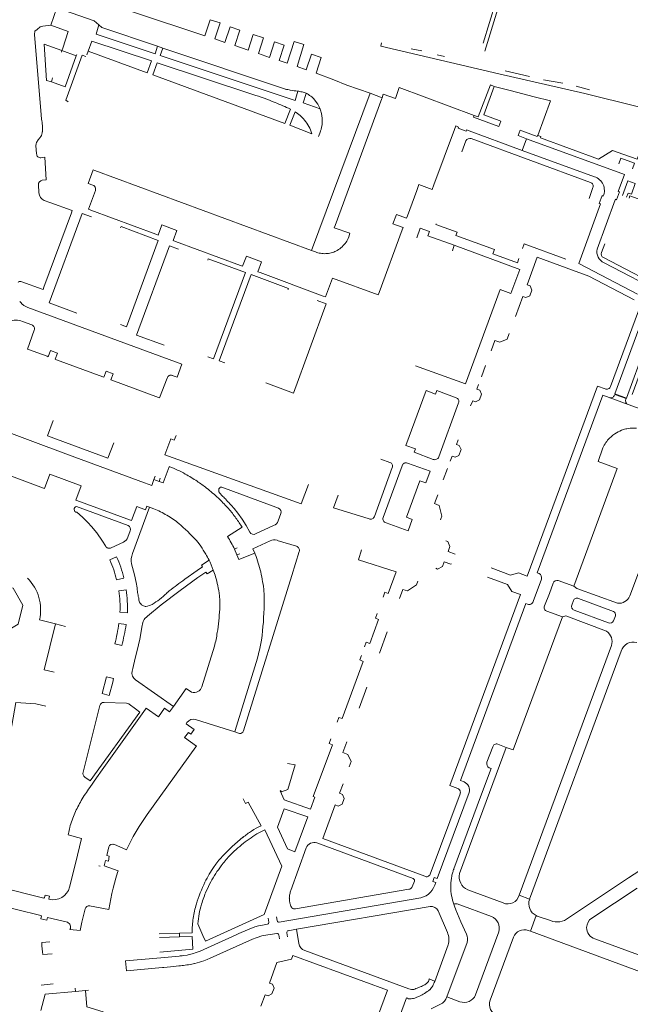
# Model space of a CAD drawing. Extents: x 145000 to 155000, y 457500 to 470000.
# Tile 185 of 256: x 154393 to 154542, y 462103 to 462342. Entities that reach past the tile are written whole.
import ezdxf

# ---------------------------------------------------------------- set-up
doc = ezdxf.new("R2010")
doc.units = 0
doc.header["$LTSCALE"] = 0.2
doc.header["$MEASUREMENT"] = 0
doc.layers.add('kant verharding', color=252, linetype='Continuous', lineweight=0)

msp = doc.modelspace()

# ---------------------------------------------------------------- linework, layer by layer
at = {"layer": 'kant verharding', "lineweight": 0}
for p, q in [((154509.28, 462346.57), (154506.21, 462336.46)), ((154402.51, 462345.12), (154401.05, 462340.91)), ((154506.56, 462334.58), (154509.75, 462344.87)), ((154399.1, 462340.59), (154401.05, 462340.91)), ((154410.12, 462334.55), (154410.99, 462337.01)), ((154399.4, 462336.22), (154403.7, 462334.67)), ((154400, 462327.4), (154399.4, 462336.22)), ((154403.7, 462334.67), (154403.57, 462334.32)), ((154403.91, 462335.29), (154403.7, 462334.67)), ((154403.7, 462334.67), (154407.18, 462333.42)), ((154426.38, 462333.92), (154426.95, 462335.77)), ((154428.26, 462335.28), (154426.95, 462335.77)), ((154428.26, 462335.28), (154427.63, 462333.53)), ((154458.06, 462325.34), (154428.26, 462335.28)), ((154488.69, 462335.14), (154491.23, 462334.59)), ((154407.33, 462333.77), (154407.18, 462333.42)), ((154409.53, 462333.28), (154408.67, 462333.58)), ((154409.8, 462333.65), (154410.12, 462334.55)), ((154494.96, 462333.66), (154496.8, 462333.22)), ((154511.51, 462329.77), (154517.43, 462328.41)), ((154401.15, 462327.07), (154400, 462327.4)), ((154401.45, 462328.07), (154401.15, 462327.07)), ((154520.85, 462327.57), (154525.56, 462326.76)), ((154507.96, 462326.36), (154508.84, 462325.97)), ((154512.74, 462324.97), (154508.84, 462325.97)), ((154528.78, 462326.04), (154532.04, 462325.12)), ((154464.42, 462286.08), (154478.68, 462324.36)), ((154481.55, 462323.01), (154470.18, 462292.18)), ((154478.68, 462324.36), (154481.62, 462323.22)), ((154481.62, 462323.22), (154481.55, 462323.01)), ((154518.58, 462323.47), (154512.74, 462324.97)), ((154522.57, 462322.44), (154518.58, 462323.47)), ((154519.51, 462314.01), (154522.57, 462322.44)), ((154398.72, 462318.01), (154398.64, 462319.05)), ((154499.2, 462315.51), (154494.22, 462302.03)), ((154499.51, 462316.35), (154499.2, 462315.51)), ((154398.36, 462313.44), (154397.96, 462312.97)), ((154398.36, 462313.44), (154398.58, 462313.76)), ((154466.14, 462313.78), (154466.58, 462314.98)), ((154503.3, 462313.27), (154532.31, 462302.64)), ((154515.71, 462310.42), (154516.76, 462313.26)), ((154397.55, 462309.59), (154397.4, 462311.59)), ((154501.02, 462310.05), (154502, 462312.7)), ((154533.26, 462303.99), (154515.71, 462310.42)), ((154411.34, 462305.68), (154411.73, 462305.53)), ((154411.73, 462305.53), (154464.42, 462286.08)), ((154398.12, 462300.07), (154397.99, 462302.08)), ((154532.9, 462301.35), (154531.96, 462298.73)), ((154490.03, 462300.69), (154487.74, 462294.48)), ((154400.75, 462297.76), (154399.4, 462298.26)), ((154533.89, 462286.38), (154538.3, 462298.38)), ((154538.3, 462298.38), (154538.35, 462298.53)), ((154399.32, 462277.11), (154406.01, 462295.19)), ((154426.55, 462290.03), (154410.72, 462295.88)), ((154473.32, 462288.96), (154473.48, 462289.38)), ((154473.48, 462289.38), (154473.74, 462290.24)), ((154486.49, 462291.1), (154480.85, 462275.85)), ((154447.14, 462282.43), (154431.34, 462288.27)), ((154499.14, 462287.32), (154498.69, 462285.95)), ((154534.99, 462285.59), (154535.76, 462287.7)), ((154464.42, 462286.08), (154465.39, 462285.72)), ((154467.29, 462274.98), (154451.92, 462280.68)), ((154543.93, 462271.39), (154537.16, 462252.98)), ((154396.41, 462267.95), (154394.09, 462268.81)), ((154400.13, 462260.32), (154395.6, 462261.98)), ((154413.66, 462255.32), (154402.37, 462259.49)), ((154505.76, 462255.31), (154506.77, 462258.07)), ((154427.21, 462250.29), (154415.88, 462254.5)), ((154460.02, 462251.4), (154453.29, 462253.89)), ((154495.36, 462235.84), (154500.2, 462249.03)), ((154536.83, 462250.3), (154541.49, 462248.57)), ((154541.49, 462248.57), (154559.59, 462241.93)), ((154535.33, 462238.08), (154534.12, 462234.72)), ((154555.48, 462238.65), (154541.87, 462202.04)), ((154381.95, 462234.68), (154399.23, 462228.23)), ((154481.33, 462235.32), (154483.51, 462234.51)), ((154428.36, 462229.55), (154429.83, 462233.48)), ((154484.08, 462233.24), (154479.71, 462221.38)), ((154486.49, 462233.71), (154481.88, 462221.12)), ((154496.49, 462230.24), (154497.5, 462233.01)), ((154426.08, 462230.36), (154426.37, 462231.18)), ((154426.08, 462230.36), (154427.38, 462229.9)), ((154427.64, 462230.68), (154427.38, 462229.9)), ((154427.38, 462229.9), (154428.36, 462229.55)), ((154441.84, 462227.64), (154441.86, 462227.55)), ((154442.19, 462226.93), (154442.62, 462226.44)), ((154442.63, 462228.51), (154456.43, 462223.38)), ((154407.37, 462225.26), (154420.36, 462220.47)), ((154419.81, 462219.15), (154407.25, 462223.79)), ((154408.72, 462221.16), (154407.34, 462222.38)), ((154425.02, 462223.66), (154420.89, 462212.35)), ((154424.39, 462223.88), (154425.02, 462223.66)), ((154426.04, 462223.26), (154425.02, 462223.66)), ((154456.93, 462222.13), (154456.35, 462220.27)), ((154419.72, 462216.3), (154420.34, 462217.84)), ((154448.51, 462219.14), (154449.43, 462217.57)), ((154455.17, 462219.14), (154450.84, 462217.13)), ((154414.33, 462214.2), (154413.61, 462215.37)), ((154415.68, 462213.77), (154418.69, 462215.15)), ((154460.79, 462214.11), (154456.04, 462215.56)), ((154445.7, 462213.4), (154446.36, 462213.74)), ((154445.7, 462213.4), (154446.29, 462212.03)), ((154450.61, 462212.47), (154450.72, 462212.18)), ((154415.36, 462210.79), (154417.02, 462211.55)), ((154439.79, 462210.22), (154439.52, 462210.72)), ((154440.53, 462208.32), (154439.79, 462210.22)), ((154446.98, 462212.32), (154446.29, 462212.03)), ((154436.6, 462208.22), (154433.59, 462206.1)), ((154437.93, 462209.1), (154436.6, 462208.22)), ((154438.75, 462207.84), (154436.76, 462206.49)), ((154417, 462205.96), (154418.77, 462206.4)), ((154520.35, 462206.15), (154518.32, 462200.67)), ((154528.21, 462204.4), (154524.45, 462205.78)), ((154419.31, 462203.55), (154417.53, 462203.31)), ((154485.87, 462201.45), (154486.68, 462203.64)), ((154527.73, 462199.77), (154528.16, 462200.95)), ((154529.37, 462201.4), (154537.89, 462198.24)), ((154417.83, 462198.07), (154419.64, 462197.96)), ((154423.95, 462199.5), (154424.13, 462199.5)), ((154525.45, 462196.94), (154521.66, 462198.32)), ((154536.66, 462195.51), (154528.33, 462198.6)), ((154402.19, 462195.23), (154398.25, 462196.22)), ((154538.37, 462197.22), (154537.9, 462195.96)), ((154404.62, 462194.62), (154402.19, 462195.23)), ((154419.34, 462195.08), (154417.58, 462195.37)), ((154422.69, 462191.54), (154423.26, 462194.83)), ((154480.94, 462188.13), (154482.83, 462193.27)), ((154422.69, 462191.54), (154422.04, 462188.8)), ((154452.23, 462191.31), (154452.39, 462192.43)), ((154416.56, 462190.36), (154418.26, 462189.96)), ((154422.04, 462188.8), (154421.57, 462186.93)), ((154437.76, 462179.94), (154440.81, 462189.83)), ((154537.39, 462189.95), (154514.95, 462129.22)), ((154517.49, 462128.29), (154539.79, 462188.57)), ((154421.57, 462186.93), (154420.94, 462184.42)), ((154420.78, 462183.75), (154420.94, 462184.42)), ((154421.62, 462181.64), (154430.82, 462175.13)), ((154476, 462174.7), (154477.9, 462179.88)), ((154412.94, 462175.37), (154408.9, 462159.18)), ((154413.49, 462159.78), (154424.06, 462174.51)), ((154419.41, 462175.95), (154413.96, 462176.12)), ((154422.64, 462173.77), (154421.58, 462174.58)), ((154429.89, 462173.84), (154430.82, 462175.13)), ((154440.58, 462170.62), (154436.23, 462171.95)), ((154434.12, 462171.27), (154433.91, 462170.9)), ((154445.74, 462169.01), (154440.58, 462170.62)), ((154445.82, 462169.29), (154445.74, 462169.01)), ((154445.74, 462169.01), (154446.88, 462168.61)), ((154472.98, 462166.52), (154472.04, 462163.97)), ((154500.45, 462134.52), (154511.81, 462165.2)), ((154508.5, 462165.35), (154507.09, 462161.59)), ((154511.81, 462165.2), (154509.73, 462165.97)), ((154413.49, 462159.78), (154412.09, 462157.82)), ((154412.09, 462157.82), (154410.47, 462155.43)), ((154456.98, 462154.7), (154457.14, 462154.43)), ((154493.3, 462134.33), (154500.56, 462153.9)), ((154499.08, 462135.67), (154505.55, 462153.14)), ((154405.23, 462143.94), (154405.28, 462144.22)), ((154463.15, 462140.76), (154459.41, 462130.43)), ((154489.16, 462133.27), (154465.75, 462141.95)), ((154405.57, 462131.18), (154407.01, 462136.96)), ((154412.73, 462136.41), (154413.01, 462136.29)), ((154547.87, 462137.64), (154541.54, 462133.45)), ((154541.54, 462133.45), (154526.93, 462123.76)), ((154488.93, 462131.32), (154489.45, 462132.63)), ((154460.55, 462125.96), (154488.11, 462130.68)), ((154498.32, 462130.14), (154498.38, 462129.65)), ((154511.03, 462127.35), (154502.45, 462130.55)), ((154514.95, 462129.22), (154517.49, 462128.29)), ((154532.59, 462123.66), (154543.65, 462130.96)), ((154456.57, 462122.66), (154491.06, 462128.58)), ((154493.26, 462126.52), (154460.74, 462120.95)), ((154498.87, 462127.56), (154499.18, 462126.62)), ((154499.55, 462125.71), (154499.18, 462126.62)), ((154499.89, 462127.11), (154508.2, 462124.04)), ((154455.91, 462124.02), (154456.07, 462123.06)), ((154495.25, 462125.46), (154497.48, 462120.18)), ((154517.68, 462120.46), (154519.1, 462124.29)), ((154519.1, 462124.29), (154519.36, 462124.17)), ((154522.6, 462123.06), (154519.36, 462124.17)), ((154436.74, 462122.32), (154438.01, 462119.43)), ((154452.49, 462121.99), (154451.56, 462121.79)), ((154453.72, 462122.2), (154452.49, 462121.99)), ((154454.05, 462122.71), (154453.91, 462123.69)), ((154408.17, 462120.68), (154405.67, 462120.92)), ((154432.28, 462119.99), (154427.39, 462119.82)), ((154432.29, 462119.09), (154427.42, 462118.95)), ((154432.28, 462119.99), (154435.38, 462120.1)), ((154432.29, 462119.09), (154432.28, 462119.99)), ((154446.09, 462119.62), (154439.11, 462116.44)), ((154446.09, 462119.62), (154446.78, 462119.93)), ((154452.36, 462119.33), (154451.21, 462118.99)), ((154452.36, 462119.33), (154452.78, 462119.44)), ((154452.78, 462119.44), (154455.98, 462119.97)), ((154456.46, 462119.61), (154456.62, 462118.62)), ((154458.58, 462119.1), (154458.42, 462120.1)), ((154460.74, 462120.95), (154458.78, 462120.62)), ((154461.32, 462117.53), (154460.74, 462120.95)), ((154509.99, 462120.37), (154504.35, 462104.99)), ((154507.86, 462103.73), (154513.53, 462119.04)), ((154517.17, 462120.65), (154517.68, 462120.46)), ((154517.68, 462120.46), (154572.31, 462100.28)), ((154450.94, 462118.9), (154451.21, 462118.99)), ((154497.69, 462117.14), (154494.4, 462108.24)), ((154497.34, 462104.51), (154502.26, 462117.77)), ((154573.6, 462103.82), (154533.38, 462118.61)), ((154433.18, 462114.54), (154434.21, 462114.7)), ((154434.21, 462114.7), (154434.67, 462114.81)), ((154439.11, 462116.44), (154438.27, 462116.05)), ((154488.13, 462106.47), (154462.78, 462115.81)), ((154419.19, 462113.27), (154419.43, 462110.84)), ((154428.48, 462111.7), (154430.13, 462111.83)), ((154430.13, 462111.83), (154432.12, 462112.04)), ((154435.32, 462112.46), (154436, 462112.63)), ((154438.26, 462113.32), (154439.02, 462113.6)), ((154439.78, 462113.91), (154439.02, 462113.6)), ((154401.62, 462107.65), (154398.63, 462107.38)), ((154492.56, 462107.91), (154492.73, 462108.11)), ((154492.94, 462108.49), (154493.05, 462108.9)), ((154406.95, 462106.61), (154407.01, 462105.86)), ((154407.01, 462105.86), (154409.43, 462106.07)), ((154409.43, 462106.07), (154410.18, 462106.13)), ((154490.33, 462106.73), (154490.85, 462106.93)), ((154493.17, 462106.24), (154493.26, 462106.33)), ((154488.21, 462104.03), (154488.7, 462104.02)), ((154493.57, 462101.64), (154495.8, 462102.71)), ((154500.54, 462103.34), (154497.34, 462104.51))]:
    msp.add_line(p, q, dxfattribs=at)
at = {"layer": 'kant verharding', "lineweight": 0, "flags": 128}
for points in [[(154404.01, 462349.78), (154438.48, 462338.29), (154439.74, 462342.2), (154442.2, 462341.42), (154440.94, 462337.56), (154443.35, 462336.69), (154444.6, 462340.5), (154446.96, 462339.67), (154445.75, 462335.96), (154449.02, 462334.8), (154450.27, 462338.61), (154452.78, 462337.78), (154451.52, 462333.97), (154454.23, 462333), (154455.44, 462336.81), (154457.8, 462336.03), (154456.54, 462332.27), (154458.5, 462331.59), (154460.24, 462336.91), (154462.55, 462336.13), (154460.91, 462330.82), (154463.16, 462330.04), (154464.42, 462333.8), (154466.78, 462333.03), (154465.57, 462329.17), (154469.88, 462327.6)], [(154412.7, 462340.92), (154411.54, 462341.96), (154402.51, 462345.12)], [(154398.64, 462319.05), (154397.02, 462338.64), (154397.15, 462339.42), (154397.69, 462339.8), (154398.39, 462340.48), (154399.1, 462340.59)], [(154401.05, 462340.91), (154405.27, 462339.35), (154403.91, 462335.29)], [(154412.7, 462340.92), (154412.08, 462338.72), (154426.38, 462333.92)], [(154426.95, 462335.77), (154413.41, 462340.28), (154412.7, 462340.92)], [(154410.99, 462337.01), (154425.54, 462332.21), (154424.48, 462329.3), (154410.12, 462334.55)], [(154509.97, 462329.06), (154481.31, 462335.77), (154481.49, 462336.54)], [(154407.18, 462333.42), (154404.51, 462325.9), (154401.15, 462327.07)], [(154408.67, 462333.58), (154404.7, 462322.65), (154405.27, 462322.26)], [(154427.63, 462333.53), (154460.49, 462322.57), (154461.12, 462324.82)], [(154450.18, 462324.01), (154426.9, 462331.72), (154425.83, 462328.77), (154457.9, 462316.95), (154459.32, 462320.46)], [(154469.88, 462327.6), (154473.05, 462326.29), (154478.68, 462324.36)], [(154700.26, 462283.53), (154700.16, 462283.09), (154599.77, 462306.81), (154568.47, 462314.94), (154530.95, 462324.24), (154509.97, 462329.06)], [(154503.99, 462318.91), (154485.71, 462325.68), (154484.85, 462323.01), (154481.88, 462324.12), (154481.62, 462323.22)], [(154503.99, 462318.91), (154504.97, 462318.57), (154507.96, 462326.36)], [(154508.84, 462325.97), (154506.33, 462319.07), (154510.1, 462317.67)], [(154463.12, 462324.29), (154462.4, 462321.94), (154466.52, 462320.48)], [(154466.52, 462320.48), (154465.93, 462321.65), (154465.18, 462322.71)], [(154460.42, 462319.82), (154459.16, 462316.51), (154464.53, 462314.47)], [(154510.1, 462317.67), (154510.49, 462317.52), (154510, 462316.23), (154503.81, 462318.49), (154503.99, 462318.91)], [(154515.71, 462310.42), (154502.12, 462315.4), (154502.01, 462315.12), (154500.12, 462315.82), (154500.21, 462316.09), (154499.51, 462316.35)], [(154515.57, 462315.18), (154515.15, 462315.34), (154514.69, 462314.02), (154516.76, 462313.26)], [(154519.51, 462314.01), (154519.4, 462314.04), (154519.34, 462313.81), (154515.57, 462315.18)], [(154516.76, 462313.26), (154540.54, 462304.55), (154539.04, 462300.4), (154539.31, 462300.32), (154538.63, 462298.41), (154538.35, 462298.53)], [(154540.17, 462309.51), (154537.66, 462310.41), (154534.23, 462308.3), (154520.11, 462313.5), (154520.21, 462313.76), (154519.51, 462314.01)], [(154548.43, 462313.83), (154545.71, 462313.97), (154543.62, 462308.28), (154540.17, 462309.51)], [(154397.96, 462312.97), (154397.56, 462312.36), (154397.45, 462311.98), (154397.4, 462311.59)], [(154398.92, 462303.14), (154399.91, 462303.21), (154399.57, 462308.73), (154398.59, 462308.62)], [(154542.51, 462305.93), (154543, 462307.32), (154539.7, 462308.48), (154539.16, 462307.11)], [(154411.25, 462301.96), (154410.13, 462302.38), (154411.34, 462305.68)], [(154494.22, 462302.03), (154493.81, 462300.91), (154490.55, 462302.09), (154490.03, 462300.69)], [(154540.05, 462299.42), (154541.36, 462302.97), (154543.17, 462302.33), (154542.23, 462299.74), (154541.47, 462300.02), (154541.05, 462299.06)], [(154410.72, 462295.88), (154410.16, 462296.09), (154411.84, 462300.68)], [(154543.71, 462275.46), (154529.42, 462282.92), (154534.72, 462297.43), (154534.44, 462297.52), (154535.14, 462299.4), (154535.39, 462299.28)], [(154541.69, 462298.82), (154541.86, 462299.33), (154544.82, 462298.27), (154544.6, 462297.76)], [(154406.01, 462295.19), (154406.22, 462295.76), (154400.75, 462297.76)], [(154410.87, 462294.22), (154408.65, 462295.04), (154400.64, 462273.33), (154407.36, 462270.84)], [(154487.74, 462294.48), (154487.54, 462293.93), (154485.1, 462294.81), (154484.25, 462292.58), (154486.7, 462291.65), (154486.49, 462291.1)], [(154418, 462268.09), (154419.4, 462267.52), (154427.14, 462288.53), (154418.16, 462291.88), (154417.98, 462291.6)], [(154431.34, 462288.27), (154430.78, 462288.48), (154431.68, 462290.96), (154428, 462292.28), (154427.1, 462289.83), (154426.55, 462290.03)], [(154470.18, 462292.18), (154469.97, 462291.61), (154473.74, 462290.24)], [(154490.08, 462289.15), (154490.85, 462291.52), (154493.16, 462290.69), (154492.76, 462289.65), (154499.14, 462287.32)], [(154508.91, 462286.27), (154499.57, 462289.73), (154499.86, 462290.51), (154494.68, 462292.36), (154494.72, 462292.51)], [(154428.58, 462263.02), (154421.84, 462265.48), (154429.85, 462287.2), (154432.1, 462286.38)], [(154499.14, 462287.32), (154515.08, 462281.47), (154512.91, 462275.6), (154510.35, 462276.61), (154501.91, 462253.61), (154489.72, 462258.02)], [(154515.77, 462286.55), (154516.19, 462287.68), (154526.3, 462283.97)], [(154451.92, 462280.68), (154451.35, 462280.89), (154452.26, 462283.31), (154448.61, 462284.68), (154447.68, 462282.23), (154447.14, 462282.43)], [(154508.91, 462286.27), (154508.55, 462285.29), (154514.51, 462283.08), (154514.88, 462284.11)], [(154514.06, 462270.01), (154515.86, 462274.85), (154516.56, 462274.6), (154517.51, 462275.05), (154518.02, 462276.45), (154517.58, 462277.44), (154516.89, 462277.68), (154519.35, 462284.43), (154531.86, 462279.81), (154542.91, 462274.08)], [(154542.44, 462251.04), (154551.61, 462275.9), (154535.46, 462284.32)], [(154439.2, 462283.74), (154439.31, 462284.04), (154448.34, 462280.7), (154440.59, 462259.73), (154439.22, 462260.22)], [(154535.61, 462283.09), (154550.33, 462275.4), (154541.07, 462250.15), (154538.2, 462251.22), (154545.4, 462270.74)], [(154458.67, 462276.55), (154458.79, 462276.85), (154449.74, 462280.19), (154442, 462259.23), (154443.38, 462258.7)], [(154393.68, 462278.52), (154399.11, 462276.54), (154399.32, 462277.11)], [(154480.85, 462275.85), (154480.63, 462275.27), (154469.56, 462279.36), (154467.87, 462274.77), (154467.29, 462274.98)], [(154465.78, 462273.93), (154468.03, 462273.09), (154460.02, 462251.4)], [(154395.44, 462272.21), (154432.85, 462258.41), (154431.73, 462255.27), (154430.57, 462255.69)], [(154395.6, 462261.98), (154395.31, 462262.08), (154396.98, 462266.67)], [(154512.52, 462265.9), (154512, 462264.5), (154510.24, 462263.73), (154509.02, 462264.18), (154508.09, 462261.66)], [(154402.37, 462259.49), (154402.1, 462259.59), (154402.65, 462261.1), (154400.95, 462261.73), (154400.4, 462260.22), (154400.13, 462260.32)], [(154415.88, 462254.5), (154415.65, 462254.59), (154416.2, 462256.09), (154414.5, 462256.72), (154413.93, 462255.22), (154413.66, 462255.32)], [(154429.28, 462255.01), (154427.47, 462250.19), (154427.21, 462250.29)], [(154505.08, 462253.46), (154504.65, 462252.34), (154505.35, 462252.1), (154505.79, 462251.11), (154505.27, 462249.71), (154504.33, 462249.26), (154503.63, 462249.51), (154503.14, 462248.28)], [(154499.62, 462250.25), (154494.92, 462252), (154494.61, 462251.14), (154492.32, 462252), (154487.37, 462238.66), (154489.69, 462237.82), (154489.37, 462236.97), (154494.06, 462235.26)], [(154535.85, 462252.43), (154533.99, 462253.07), (154516.91, 462206.88), (154514.8, 462207.63), (154512.86, 462207.09), (154508.09, 462208.89)], [(154519.81, 462207.46), (154519.29, 462207.67), (154535.27, 462250.86), (154536.83, 462250.3)], [(154538.13, 462250.86), (154538.2, 462251.04), (154540.96, 462250.04), (154540.9, 462249.84)], [(154385.94, 462243.58), (154405.34, 462236.36), (154423.82, 462229.56)], [(154401.6, 462244.68), (154400.23, 462240.99), (154414.89, 462235.55), (154416.3, 462239.24)], [(154431.48, 462241.09), (154431.05, 462239.92), (154430.2, 462240.23), (154428.77, 462236.37), (154461.95, 462224.42), (154463.7, 462229.17)], [(154498.17, 462234.83), (154498.64, 462236.03), (154499.35, 462235.78), (154500.3, 462236.23), (154500.8, 462237.64), (154500.36, 462238.62), (154499.68, 462238.86), (154500.1, 462239.99)], [(154482.56, 462219.82), (154487.91, 462217.84), (154488.93, 462220.66), (154487.53, 462221.17), (154490.79, 462230.01), (154492.22, 462229.52), (154493.27, 462232.35), (154487.76, 462234.35)], [(154534.12, 462234.72), (154538.79, 462233.01), (154528.21, 462204.4)], [(154399.23, 462228.23), (154399.46, 462228.14), (154400.78, 462231.64), (154408.38, 462228.82), (154407.11, 462225.35), (154407.37, 462225.26)], [(154423.82, 462229.56), (154425.56, 462228.93), (154426.08, 462230.36)], [(154478.46, 462220.79), (154469.77, 462223.47), (154470.88, 462226.51)], [(154495.17, 462226.64), (154494.37, 462224.5), (154495.52, 462224.06), (154496.16, 462221.46), (154495.86, 462220.78), (154495.83, 462220.59)], [(154420.36, 462220.47), (154420.66, 462220.36), (154421.97, 462223.81), (154424.04, 462223.01), (154424.39, 462223.88)], [(154448.51, 462219.14), (154447.52, 462220.68), (154446.47, 462222.18), (154445.61, 462223.27)], [(154413.61, 462215.37), (154412.19, 462217.35), (154410.94, 462218.89), (154410.04, 462219.88), (154408.72, 462221.16)], [(154447.38, 462219), (154447.52, 462218.77), (154444, 462216.51)], [(154437.48, 462214.17), (154436.86, 462215), (154436.34, 462215.61)], [(154454.39, 462215.46), (154450.17, 462213.48), (154450.61, 462212.47)], [(154497.1, 462215.41), (154497.57, 462215.27), (154498.06, 462214.03), (154497.64, 462212.86), (154499.41, 462212.23)], [(154446.29, 462212.03), (154446.74, 462210.91), (154450.61, 462212.47)], [(154447.9, 462169.2), (154459.66, 462207.05), (154461.42, 462212.85)], [(154481.85, 462201.77), (154482.27, 462202.92), (154483.1, 462202.62), (154485.05, 462207.94), (154475.85, 462210.79), (154476.04, 462211.37), (154476.45, 462212.68), (154476.62, 462213.22)], [(154437.93, 462209.1), (154437.63, 462209.52), (154439.52, 462210.72)], [(154494.63, 462208.77), (154495.1, 462208.58), (154496.28, 462209.21), (154496.72, 462210.37), (154498.35, 462209.74), (154498.52, 462209.82)], [(154421.77, 462205.33), (154421.38, 462207.14), (154420.64, 462209.84)], [(154440.53, 462208.32), (154439.04, 462207.39), (154438.75, 462207.84)], [(154436.76, 462206.49), (154432.46, 462203.39), (154427.88, 462199.84), (154424.55, 462197.08)], [(154490.29, 462205.66), (154489.99, 462204.78), (154487.8, 462203.26), (154486.68, 462203.64)], [(154507.25, 462206.61), (154512.07, 462204.85), (154513.12, 462203.15), (154515.25, 462202.36), (154498.08, 462155.92), (154500, 462155.2)], [(154383.08, 462202.6), (154381.91, 462197.99), (154384.34, 462193.92), (154389.04, 462192.73), (154393.06, 462195.17), (154394.22, 462199.78), (154391.87, 462203.93), (154387.17, 462205.12), (154383.08, 462202.6)], [(154523.18, 462205.16), (154522.28, 462202.67), (154521.09, 462199.61)], [(154538.86, 462200.26), (154528.95, 462203.88), (154528.21, 462204.4)], [(154501.58, 462156.8), (154500.65, 462157.15), (154516.54, 462200.22), (154517, 462200.06)], [(154480.36, 462197.73), (154479.98, 462196.6), (154480.75, 462196.31), (154478.59, 462190.47), (154477.72, 462190.78), (154477.35, 462189.65)], [(154525.45, 462196.94), (154513.52, 462164.57), (154511.81, 462165.2)], [(154536.16, 462193.44), (154526.33, 462197.19), (154525.45, 462196.94)], [(154401.83, 462183.46), (154399.4, 462184.06), (154402.19, 462195.23)], [(154451.54, 462187.99), (154451.26, 462186.91), (154445.82, 462169.29)], [(154476.61, 462187.58), (154476.2, 462186.46), (154476.97, 462186.12), (154471.86, 462172.19), (154471.07, 462172.49), (154470.64, 462171.34)], [(154416.07, 462181.06), (154416.29, 462181.93), (154414.55, 462182.38), (154413.51, 462178.31), (154415.24, 462177.84), (154416.07, 462181.06)], [(154430.82, 462175.13), (154433.91, 462179.53), (154435.24, 462178.62)], [(154399.77, 462175.24), (154397.35, 462175.78), (154392.51, 462176.08), (154386.36, 462141.12), (154390.91, 462139.99)], [(154421.58, 462174.58), (154420.11, 462175.68), (154419.98, 462175.81)], [(154424.06, 462174.51), (154424.22, 462174.73), (154427.19, 462172.62), (154428.7, 462174.72), (154429.89, 462173.84)], [(154409.3, 462157.95), (154410.62, 462157.04), (154422.64, 462173.77)], [(154433.91, 462170.9), (154435.85, 462169.54), (154435.08, 462168.4), (154434.47, 462168.84), (154433.54, 462167.63), (154436.47, 462165.51), (154436.32, 462165.31)], [(154469.14, 462167.32), (154468.71, 462166.18), (154469.52, 462165.86), (154464.79, 462153.22)], [(154436.32, 462165.31), (154424.45, 462148.84), (154422.51, 462145.92), (154421.07, 462143.51), (154419.4, 462140.27), (154416.38, 462141.62)], [(154472.04, 462163.97), (154473.28, 462163.51), (154474.11, 462161.8), (154473.61, 462160.44)], [(154457.14, 462154.43), (154458.65, 462154.94), (154460.43, 462160.92), (154458.62, 462161.32)], [(154507.64, 462160.26), (154508.16, 462160.09), (154505.55, 462153.14)], [(154491.98, 462133.84), (154467.15, 462143.03), (154470.2, 462151.22), (154470.93, 462150.93), (154471.85, 462151.38), (154472.37, 462152.78), (154472, 462153.75), (154471.24, 462154.03), (154472.09, 462156.32)], [(154452.17, 462146.14), (154449.05, 462151.91), (154448.36, 462151.54), (154447.84, 462152.71)], [(154464.79, 462153.22), (154465.25, 462153.06), (154464.19, 462150.14), (154457.79, 462152.46), (154456.79, 462154.66), (154456.98, 462154.7)], [(154494.64, 462132.31), (154493.94, 462132.57), (154494.3, 462133.56), (154495.01, 462133.3), (154502.78, 462154.21)], [(154463.52, 462148.3), (154460.37, 462139.81), (154458.55, 462140.5), (154456.13, 462145.79), (154457.8, 462150.28), (154463.52, 462148.3)], [(154407.01, 462136.96), (154408.51, 462143.07), (154405.23, 462143.94)], [(154438.01, 462119.43), (154438.63, 462118.07), (154452.89, 462124.53), (154457.2, 462136.28), (154453.1, 462145.12), (154451.65, 462144.42)], [(154415.13, 462140.99), (154414.63, 462138.89), (154415.21, 462138.73), (154415.05, 462137.5), (154414.35, 462137.67), (154413.98, 462136.41), (154417.4, 462135.19), (154417.27, 462134.79)], [(154356.61, 462139.29), (154382.12, 462132.89), (154382.31, 462133.59), (154383.75, 462133.2), (154383.59, 462132.51), (154388.71, 462131.22), (154399.32, 462128.56), (154399.45, 462128.65), (154399.63, 462129.26), (154400.71, 462129), (154400.55, 462128.27)], [(154355.43, 462135.05), (154381.01, 462128.66), (154380.83, 462127.94), (154382.29, 462127.58), (154382.47, 462128.3), (154387.65, 462127.02), (154398.25, 462124.38), (154398.77, 462124.25), (154398.6, 462123.5), (154400.03, 462123.15), (154400.22, 462123.82), (154405.03, 462122.66)], [(154417.27, 462134.79), (154416.82, 462133.35), (154416.15, 462130.96), (154415.85, 462129.7), (154415.09, 462125.78), (154410.46, 462126.63)], [(154409.36, 462125.92), (154408.54, 462122.65), (154408.17, 462120.68)], [(154502.11, 462119.75), (154500.77, 462122.76), (154499.55, 462125.71)], [(154451.56, 462121.79), (154450.62, 462121.52), (154448.83, 462120.82), (154446.78, 462119.93)], [(154427.57, 462115.39), (154435.52, 462116.12), (154435.36, 462119.18), (154432.29, 462119.09)], [(154400.77, 462117.93), (154398.79, 462117.78), (154398.86, 462116.96), (154398.98, 462115.46), (154399.03, 462114.79), (154401.37, 462114.97)], [(154439.78, 462113.91), (154450.06, 462118.57), (154450.94, 462118.9)], [(154432.27, 462114.45), (154427.79, 462114.03), (154419.19, 462113.27)], [(154436.1, 462115.21), (154437.38, 462115.67), (154438.27, 462116.05)], [(154452.13, 462102.29), (154453.13, 462104.99), (154453.89, 462104.73), (154454.81, 462105.22), (154455.31, 462106.65), (154454.9, 462107.57), (154454.17, 462107.83), (154456.02, 462112.87), (154459.55, 462113.69), (154459.91, 462114.61), (154482.9, 462106.14), (154475.08, 462084.91), (154472.24, 462085.97), (154455.02, 462039.27), (154452.91, 462040.06), (154450.98, 462039.51), (154446.15, 462041.26)], [(154419.43, 462110.84), (154428.16, 462111.66), (154428.48, 462111.7)], [(154494.4, 462108.24), (154494.32, 462108.36), (154493.05, 462108.9)], [(154398.58, 462101.18), (154399.6, 462105.21), (154407.01, 462105.86)], [(154409.43, 462106.07), (154409.77, 462102.12), (154413.77, 462100.87), (154413.68, 462100.59)], [(154487.8, 462104.17), (154487.51, 462104.27), (154484.9, 462097.2)]]:
    msp.add_lwpolyline(points, dxfattribs=at)
at = {"layer": 'kant verharding', "lineweight": 0}
for centre, radius, start, end in [((154462.08, 462339.53), 14.75, 254.1785, 258.985), ((154462.53, 462343.63), 18.86, 260.0252, 265.7019), ((154426.05, 462248.91), 78.88, 68.0403, 72.1906), ((154460.54, 462319.06), 5.79, 74.2052, 84.2999), ((154460.93, 462319.47), 5.3, 65.5526, 77.0305), ((154460.51, 462318.8), 6.08, 39.9298, 64.5642), ((154423, 462240.84), 87.51, 65.4807, 68.1625), ((154459.49, 462317.65), 7.57, 13.289, 21.9286), ((154384.76, 462314.92), 14.3, 6.304, 12.4737), ((154454.14, 462310.46), 11.27, 48.3537, 56.1393), ((154455.01, 462311.31), 10.06, 39.7798, 48.8445), ((154459.54, 462317.65), 7.52, 339.2104, 13.3667), ((154390.85, 462315.88), 8.15, 353.4873, 4.2661), ((154456.16, 462312.16), 8.64, 28.3178, 40.2965), ((154455.35, 462311.59), 9.62, 17.4215, 29.0529), ((154395.49, 462315.34), 3.47, 332.9219, 343.0222), ((154395.94, 462315.25), 3.02, 342.2448, 354.5442), ((154502.94, 462312.33), 1.01, 68.9886, 158.4131), ((154398.52, 462309.59), 0.971, 179.9538, 274.0943), ((154532.19, 462300.67), 3.49, 336.4529, 72.1875), ((154399.02, 462302.12), 1.03, 95.6436, 182.0842), ((154410.95, 462301.09), 0.924, 44.2327, 70.7836), ((154410.92, 462301.03), 0.983, 339.4637, 45.6287), ((154532.02, 462301.73), 0.952, 336.8915, 72.6078), ((154400.11, 462300.11), 1.99, 181.267, 249.1484), ((154466.99, 462292.36), 7.27, 297.6787, 309.2686), ((154466.29, 462292.84), 8.09, 310.954, 321.4535), ((154467.73, 462291.53), 6.15, 322.6861, 335.2991), ((154467.65, 462291.38), 6.09, 248.237, 260.3026), ((154467.65, 462291.24), 5.95, 260.106, 272.4622), ((154467.7, 462291.25), 5.96, 271.9388, 285.0478), ((154467.9, 462290.71), 5.38, 284.4759, 297.3051), ((154536.82, 462285.82), 2.98, 169.1311, 246.0697), ((154535.86, 462285.19), 0.958, 155.4147, 244.9217), ((154393.51, 462278.1), 0.458, 67.5951, 158.5487), ((154397.07, 462276.32), 4.48, 215.9151, 228.8834), ((154396.21, 462275.26), 3.12, 227.9112, 242.1654), ((154396.73, 462276.25), 4.24, 242.2463, 252.2517), ((154392.52, 462265.17), 3.96, 66.7559, 159.9577), ((154396.1, 462267.04), 0.961, 336.9825, 70.8513), ((154430.24, 462254.76), 0.991, 70.4598, 165.0976), ((154536.26, 462253.3), 0.959, 244.9863, 340.638), ((154537.21, 462251.21), 0.985, 247.5355, 338.9044), ((154499.37, 462249.38), 0.903, 336.9735, 73.6502), ((154541.82, 462249.5), 0.988, 159.6694, 250.325), ((154543.84, 462233.14), 10.03, 121.174, 133.4823), ((154542.97, 462234.58), 8.35, 108.6527, 121.1528), ((154542.12, 462237.22), 5.58, 96.905, 109.0478), ((154542.75, 462232.61), 10.23, 85.7853, 97.2884), ((154544.91, 462233.68), 10.54, 147.553, 155.3473), ((154541.72, 462235.41), 6.92, 133.63, 145.4635), ((154483.21, 462233.61), 0.949, 336.8798, 71.4708), ((154487.42, 462233.45), 0.968, 69.6932, 164.2294), ((154494.43, 462236.18), 0.997, 248.378, 340.2052), ((154416.81, 462199.27), 36.61, 65.8011, 69.1566), ((154420.54, 462208.09), 27.04, 60.8168, 65.3596), ((154413.47, 462195.21), 41.73, 56.3286, 60.9636), ((154417.69, 462201.4), 34.23, 51.7161, 56.4667), ((154406.88, 462188.13), 51.35, 47.2063, 51.4233), ((154442.62, 462227.73), 0.779, 164.4993, 186.7033), ((154442.69, 462227.71), 0.859, 145.0278, 164.7975), ((154444.34, 462228.47), 2.65, 200.4247, 215.6336), ((154442.46, 462228.04), 0.496, 69.9651, 160.9198), ((154417.41, 462199.82), 35.62, 41.8019, 46.8567), ((154436.13, 462218.74), 10.07, 43.0999, 49.8899), ((154386.1, 462171.5), 78.88, 41.022, 43.3235), ((154407.4, 462223.09), 0.713, 102.628, 264.4536), ((154419.85, 462207.28), 17.14, 62.819, 68.8216), ((154416.18, 462199.37), 25.84, 55.6162, 63.5885), ((154420.82, 462202.74), 31.13, 36.4761, 41.9758), ((154456.05, 462222.5), 0.957, 336.9746, 66.565), ((154421.89, 462207.73), 15.72, 49.2275, 55.5872), ((154397.68, 462179.61), 52.83, 42.964, 49.2679), ((154421.68, 462203.22), 30.15, 31.545, 36.7121), ((154454.44, 462221.08), 2.08, 290.5353, 336.9911), ((154478.82, 462221.64), 0.927, 247.6766, 343.5934), ((154482.72, 462220.73), 0.927, 155.4162, 260.1918), ((154419.41, 462218.23), 1, 337.1454, 66.7733), ((154450.36, 462218.07), 1.06, 208.068, 296.846), ((154418.15, 462216.67), 1.61, 289.2596, 346.755), ((154415.56, 462198.94), 33.43, 25.6231, 31.701), ((154455.34, 462213.51), 2.17, 71.1543, 115.9898), ((154415.19, 462214.55), 0.928, 202.4155, 301.6629), ((154409.68, 462195.25), 33.63, 30.3293, 34.2375), ((154460.5, 462213.18), 0.978, 340.4154, 72.5328), ((154392.91, 462200.48), 24.71, 12.8254, 24.6767), ((154392.64, 462200.39), 26.81, 12.9618, 24.6074), ((154424.76, 462210.7), 4.21, 156.9084, 191.8239), ((154416.02, 462198.98), 26.27, 26.5507, 30.3035), ((154420.18, 462200.29), 32.78, 13.3634, 21.2691), ((154423.87, 462201.75), 17.91, 16.0513, 21.4997), ((154418.92, 462199.87), 34.09, 5.4351, 13.5597), ((154387.64, 462198.69), 10.89, 346.9066, 44.9544), ((154396.61, 462200.75), 25.58, 6.2381, 10.316), ((154538.65, 462061.77), 178.51, 126.0495, 127.5693), ((154416.45, 462199.21), 25.74, 11.9885, 16.9133), ((154519.33, 462206.5), 1.07, 340.9677, 63.4791), ((154524.15, 462204.79), 1.04, 72.8357, 158.9919), ((154392.14, 462199.23), 25.72, 357.4202, 9.1332), ((154389.27, 462198.97), 30.39, 358.0925, 8.6645), ((154437.01, 462204.97), 15.05, 185.5004, 190.652), ((154431.41, 462200.7), 3.02, 122.0872, 139.3077), ((154414.53, 462198.86), 27.69, 6.6848, 11.8715), ((154435.79, 462201.39), 17.15, 359.179, 5.7316), ((154424.9, 462202.6), 2.71, 188.7758, 202.4058), ((154427.41, 462201.78), 5.02, 182.3621, 194.972), ((154424.52, 462201.72), 2.32, 212.3228, 237.4363), ((154418.31, 462213.1), 15.02, 299.2295, 316.0303), ((154425.97, 462200.23), 16.18, 0.9678, 6.6028), ((154422.09, 462200.11), 20.05, 356.3401, 1.129), ((154371.66, 462201.94), 81.29, 353.2834, 359.4386), ((154517.41, 462200.9), 0.937, 244.2084, 345.6727), ((154528.98, 462200.59), 0.898, 64.5284, 156.6562), ((154539.17, 462203.18), 2.94, 264.0995, 336.9998), ((154424.2, 462201.15), 1.66, 236.0001, 261.2459), ((154423.36, 462204.44), 5, 278.8518, 297.1514), ((154372.67, 462203.25), 69.58, 351.6199, 356.3537), ((154522.01, 462199.25), 0.997, 158.6525, 249.3463), ((154528.59, 462199.47), 0.906, 160.7117, 253.6275), ((154537.54, 462197.45), 0.858, 344.3236, 66.4895), ((154426.5, 462194.58), 3.29, 151.7505, 162.9548), ((154425.24, 462195.34), 1.81, 139.5605, 154.2259), ((154429.19, 462190.67), 7.92, 125.8843, 132.3035), ((154537.05, 462196.36), 0.939, 245.1067, 334.7485), ((154363.57, 462203.78), 54.67, 345.794, 351.1507), ((154363.4, 462204.21), 56.68, 345.4433, 350.7343), ((154425.92, 462194.8), 2.66, 163.9099, 179.4003), ((154534.66, 462190.95), 2.9, 339.8387, 59.0671), ((154413.82, 462197.24), 27.99, 344.6596, 348.0824), ((154414.07, 462197.15), 27.72, 348.1559, 351.6307), ((154395.77, 462201.24), 57.33, 346.636, 350.0207), ((154542.7, 462187.84), 3, 73.8988, 165.9789), ((154422.71, 462183.29), 1.98, 166.6616, 236.5662), ((154435.85, 462180.53), 2, 252.3988, 342.8471), ((154413.85, 462175.21), 0.921, 82.9515, 169.9206), ((154419.02, 462173.09), 2.89, 70.493, 82.1899), ((154435.67, 462170.09), 1.95, 73.3076, 142.6626), ((154447.03, 462169.53), 0.932, 260.4668, 339.047), ((154509.4, 462165.11), 0.927, 69.1124, 164.6153), ((154508.18, 462161.25), 1.13, 162.8984, 241.8272), ((154409.84, 462158.8), 1.01, 157.8527, 237.7851), ((154478.68, 462108.57), 82.76, 145.5153, 148.1188), ((154499.65, 462154.28), 0.984, 337.3923, 69.0156), ((154500.68, 462154.81), 2.18, 343.9337, 65.6783), ((154444.16, 462132.22), 40.99, 150.6999, 155.5325), ((154426.95, 462140), 22.1, 155.4032, 160.1014), ((154421.64, 462141.47), 16.58, 165.0394, 170.4435), ((154423.24, 462141.25), 18.19, 159.8329, 165.6659), ((154461.84, 462126.08), 22.27, 115.7459, 122.5239), ((154478.01, 462105.82), 48.2, 128.912, 137.0919), ((154461.86, 462125.91), 22.42, 122.3323, 129.0668), ((154467.81, 462116.42), 32.34, 119.989, 128.0871), ((154416.07, 462140.67), 0.995, 72.3585, 161.469), ((154467.99, 462116.13), 32.67, 128.0312, 136.2101), ((154465.05, 462140.05), 2.03, 69.7464, 159.5129), ((154459.06, 462123.4), 22.36, 137.0418, 145.0911), ((154462.18, 462121.78), 24.57, 136.3186, 143.4509), ((154463.38, 462120.35), 27.64, 145.0359, 154.1507), ((154471.38, 462115.03), 35.98, 143.5575, 150.9528), ((154492.41, 462134.71), 0.968, 243.5099, 336.9358), ((154515.09, 462130.91), 16.81, 169.7463, 177.1723), ((154506.92, 462132.38), 8.5, 163.3082, 169.7284), ((154506.08, 462132.64), 7.62, 156.5304, 163.2966), ((154503.78, 462133.7), 3.42, 166.0744, 247.1478), ((154401.6, 462132.25), 4.11, 255.2083, 344.9693), ((154470.4, 462116.84), 35.48, 153.9861, 163.1747), ((154461.35, 462120.66), 24.47, 151.071, 156.9092), ((154487.93, 462131.75), 1.09, 279.5735, 336.6977), ((154489.03, 462132.83), 0.46, 334.9856, 74.4963), ((154489.61, 462133.56), 5.18, 286.1701, 346.1145), ((154509.68, 462131.07), 11.4, 176.6289, 184.6627), ((154467.27, 462118.15), 30.9, 156.9336, 163.3055), ((154464.79, 462128.39), 5.76, 168.8868, 178.4591), ((154464.77, 462128.39), 5.73, 159.1638, 168.9131), ((154517.74, 462133.06), 19.65, 190.0096, 196.2602), ((154512.15, 462130.06), 2.93, 247.6309, 343.2901), ((154410.32, 462125.65), 0.994, 81.6557, 163.7515), ((154459.68, 462120.04), 24.3, 163.078, 171.4621), ((154459.93, 462120.26), 23.27, 163.0731, 168.9932), ((154462.27, 462128.42), 3.24, 177.8273, 188.1048), ((154463.55, 462128.46), 4.51, 186.3517, 197.4053), ((154461.55, 462127.56), 2.35, 190.9254, 217.0325), ((154493.47, 462124.52), 2.01, 27.8093, 96.1561), ((154499.56, 462125.7), 1.45, 76.9256, 111.1404), ((154520.41, 462127.14), 3.13, 158.4405, 245.276), ((154475.28, 462117.89), 38.79, 169.8835, 173.4388), ((154460.25, 462126.82), 0.888, 229.551, 258.0226), ((154460.28, 462127.12), 1.19, 259.4094, 282.953), ((154507.12, 462121.24), 3, 343.1072, 68.9813), ((154404.64, 462121.53), 1.19, 329.426, 70.8951), ((154459.09, 462120.1), 23.71, 171.3932, 179.9923), ((154453.65, 462122.61), 0.418, 280.1045, 14.1775), ((154456.51, 462123.1), 0.444, 185.6318, 277.8323), ((154524.21, 462126.84), 4.11, 246.8931, 311.4299), ((154534.2, 462121.31), 2.85, 124.4661, 178.3165), ((154456.03, 462119.54), 0.431, 8.7295, 97.7958), ((154458.87, 462120.18), 0.453, 100.7912, 189.2099), ((154493.3, 462118.37), 4.56, 344.3329, 23.3828), ((154499.47, 462118.55), 2.9, 344.4651, 24.4962), ((154516.21, 462117.9), 2.92, 70.9004, 156.9485), ((154534.23, 462121.36), 2.88, 179.2917, 252.7435), ((154463.46, 462117.87), 2.17, 188.9044, 251.6993), ((154433.16, 462109.8), 4.74, 89.7382, 100.8096), ((154430.86, 462130.92), 16.56, 283.3147, 288.4488), ((154425.32, 462176.25), 64.57, 276.048, 278.9112), ((154427.07, 462145.7), 34.26, 285.1165, 289.0712), ((154485.87, 462119.19), 13.23, 292.1325, 297.6684), ((154490.05, 462110.48), 3.59, 303.0279, 314.215), ((154491.36, 462109.11), 1.7, 324.0764, 338.6176), ((154489.27, 462110), 5.42, 317.408, 329.2415), ((154486.83, 462111.15), 8.1, 331.093, 338.9911), ((154488.95, 462108.62), 2.31, 249.1502, 264.6117), ((154489.01, 462108.82), 2.51, 263.6956, 277.6236), ((154487.09, 462113.36), 7.38, 287.7549, 296.0473), ((154487.7, 462110.53), 6.55, 289.124, 296.9886), ((154484.49, 462117.64), 14.35, 295.5384, 301.2266), ((154486.43, 462114.49), 10.65, 301.1077, 309.2548), ((154501.55, 462106.23), 3.06, 250.8202, 336.1748), ((154488.21, 462104.7), 0.673, 232.6376, 270.3257), ((154487.42, 462110.8), 6.9, 280.6453, 290.5875), ((154494.54, 462105.34), 2.92, 295.4277, 343.4273), ((154510.71, 462102.76), 3.02, 161.042, 250.7385)]:
    msp.add_arc(centre, radius, start, end, dxfattribs=at)

doc.saveas('drawing.dxf')
